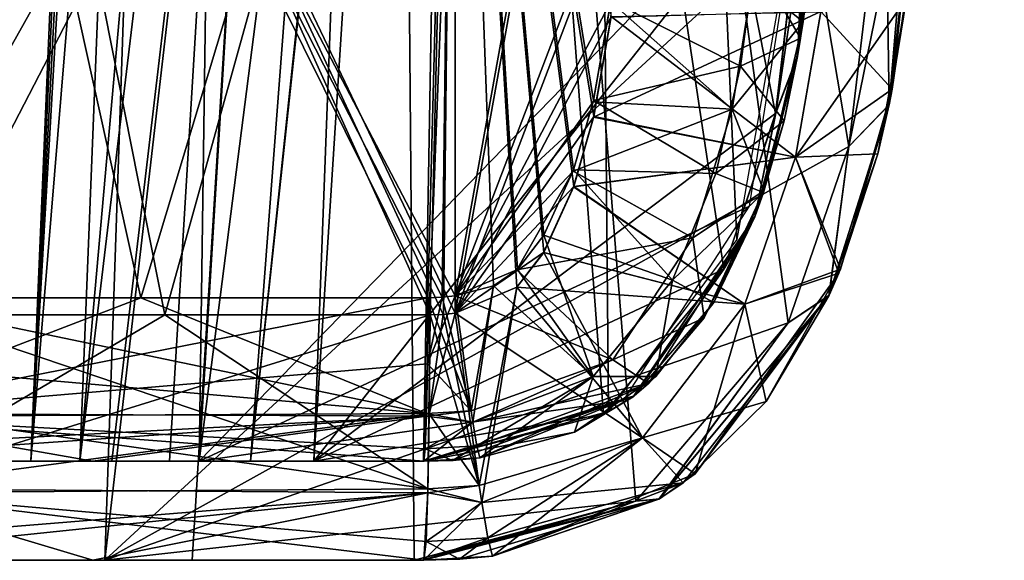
# Model space of a CAD drawing. Header units: millimetres. Extents: x -360 to 362, y 0 to 398.
# Tile 197 of 256: x 314 to 334, y 0 to 11. Entities that reach past the tile are written whole.
import ezdxf

# ---------------------------------------------------------------- set-up
doc = ezdxf.new("R2010")
doc.units = ezdxf.units.MM
doc.header["$LTSCALE"] = 33.374815
for name, color, linetype in [('1013', 7, 'CONTINUOUS'), ('1087', 7, 'CONTINUOUS'), ('1088', 7, 'CONTINUOUS'), ('1105', 7, 'CONTINUOUS'), ('1107', 7, 'CONTINUOUS'), ('1128', 7, 'CONTINUOUS'), ('1129', 7, 'CONTINUOUS'), ('1130', 7, 'CONTINUOUS'), ('1132', 7, 'CONTINUOUS'), ('1134', 7, 'CONTINUOUS'), ('1135', 7, 'CONTINUOUS'), ('1140', 7, 'CONTINUOUS'), ('1142', 7, 'CONTINUOUS'), ('1157', 7, 'CONTINUOUS'), ('1237', 7, 'CONTINUOUS'), ('1238', 7, 'CONTINUOUS'), ('1239', 7, 'CONTINUOUS'), ('1240', 7, 'CONTINUOUS'), ('1242', 7, 'CONTINUOUS'), ('1243', 7, 'CONTINUOUS'), ('1244', 7, 'CONTINUOUS'), ('1245', 7, 'CONTINUOUS'), ('1246', 7, 'CONTINUOUS'), ('2688', 7, 'CONTINUOUS'), ('2689', 7, 'CONTINUOUS'), ('2690', 7, 'CONTINUOUS'), ('2692', 7, 'CONTINUOUS'), ('2693', 7, 'CONTINUOUS'), ('2694', 7, 'CONTINUOUS'), ('779', 7, 'CONTINUOUS'), ('780', 7, 'CONTINUOUS'), ('781', 7, 'CONTINUOUS'), ('782', 7, 'CONTINUOUS'), ('783', 7, 'CONTINUOUS'), ('786', 7, 'CONTINUOUS'), ('787', 7, 'CONTINUOUS'), ('789', 7, 'CONTINUOUS'), ('821', 7, 'CONTINUOUS'), ('845', 7, 'CONTINUOUS'), ('865', 7, 'CONTINUOUS'), ('959', 7, 'CONTINUOUS'), ('962', 7, 'CONTINUOUS'), ('963', 7, 'CONTINUOUS'), ('964', 7, 'CONTINUOUS'), ('965', 7, 'CONTINUOUS'), ('966', 7, 'CONTINUOUS'), ('967', 7, 'CONTINUOUS'), ('969', 7, 'CONTINUOUS'), ('970', 7, 'CONTINUOUS')]:
    doc.layers.add(name, color=color, linetype=linetype)

msp = doc.modelspace()

# ---------------------------------------------------------------- linework, layer by layer
at = {"layer": '1013', "linetype": 'Continuous'}
for points in [[(312.248, 0, -105.733), (309.067, 0, -111.28), (320.997, 127, -114.482), (312.248, 0, -105.733)], [(309.067, 0, -111.28), (313.601, 63.772, -115.219), (320.997, 127, -114.482), (309.067, 0, -111.28)], [(312.248, 0, -105.733), (325.64, 127, -111.581), (321.734, 63.772, -107.086), (312.248, 0, -105.733)], [(325.64, 127, -111.581), (312.248, 0, -105.733), (320.997, 127, -114.482), (325.64, 127, -111.581)], [(317.795, 0, -102.552), (312.248, 0, -105.733), (321.734, 63.772, -107.086), (317.795, 0, -102.552)]]:
    msp.add_3dface(points, dxfattribs=at)
at = {"layer": '1087', "linetype": 'Continuous'}
for points in [[(316.699, 129, -118.518), (316.87, 129, -121.877), (307.532, 2, -110.825), (316.699, 129, -118.518)], [(308.363, 2, -108.024), (316.699, 129, -118.518), (307.532, 2, -110.825), (308.363, 2, -108.024)], [(307.532, 2, -110.825), (316.87, 129, -121.877), (312.555, 68.881, -118.014), (307.532, 2, -110.825)], [(313.384, 68.939, -111.896), (316.699, 129, -118.518), (308.363, 2, -108.024), (313.384, 68.939, -111.896)]]:
    msp.add_3dface(points, dxfattribs=at)
at = {"layer": '1088', "linetype": 'Continuous'}
for points in [[(319.594, 136, -114.321), (319.313, 132.499, -114.125), (310.965, 2, -104.45), (319.594, 136, -114.321)], [(320.196, 136, -113.681), (319.594, 136, -114.321), (310.965, 2, -104.45), (320.196, 136, -113.681)], [(314.539, 2, -101.848), (320.196, 136, -113.681), (310.965, 2, -104.45), (314.539, 2, -101.848)], [(320.446, 129, -112.516), (320.196, 136, -113.681), (314.539, 2, -101.848), (320.446, 129, -112.516)], [(319.313, 132.499, -114.125), (319.031, 129, -113.931), (310.965, 2, -104.45), (319.313, 132.499, -114.125)], [(318.454, 129, -114.641), (317.922, 129, -115.39), (310.965, 2, -104.45), (318.454, 129, -114.641)], [(317.922, 129, -115.39), (313.384, 68.939, -111.896), (310.965, 2, -104.45), (317.922, 129, -115.39)], [(319.031, 129, -113.931), (318.454, 129, -114.641), (310.965, 2, -104.45), (319.031, 129, -113.931)], [(314.539, 2, -101.848), (318.412, 68.949, -106.87), (321.156, 129, -111.939), (314.539, 2, -101.848)], [(321.156, 129, -111.939), (320.446, 129, -112.516), (314.539, 2, -101.848), (321.156, 129, -111.939)]]:
    msp.add_3dface(points, dxfattribs=at)
at = {"layer": '1105', "linetype": 'Continuous'}
for points in [[(309.479, 2, -58.782), (315.787, 2, -61.178), (309.798, 2, -60.659), (309.479, 2, -58.782)], [(309.798, 2, -60.659), (315.787, 2, -61.178), (309.905, 2, -62.559), (309.798, 2, -60.659)], [(315.787, 2, -61.178), (310.965, 2, -104.45), (309.905, 2, -86.441), (315.787, 2, -61.178)], [(309.905, 2, -62.559), (315.787, 2, -61.178), (309.905, 2, -86.441), (309.905, 2, -62.559)], [(314.539, 2, -101.848), (310.965, 2, -104.45), (315.787, 2, -61.178), (314.539, 2, -101.848)], [(314.539, 2, -101.848), (315.787, 2, -61.178), (317.34, 2, -101.017), (314.539, 2, -101.848)], [(315.787, 2, -61.178), (322.473, 2, -62.088), (317.34, 2, -101.017), (315.787, 2, -61.178)], [(317.34, 2, -101.017), (322.473, 2, -62.088), (320.254, 2, -101.247), (317.34, 2, -101.017)], [(320.254, 2, -101.247), (322.473, 2, -62.088), (322.466, 2, -101.839), (320.254, 2, -101.247)], [(322.466, 2, -101.839), (322.473, 2, -62.088), (322.471, 2, -101.606), (322.466, 2, -101.839)], [(322.471, 2, -101.606), (322.473, 2, -62.088), (322.473, 2, -101.373), (322.471, 2, -101.606)]]:
    msp.add_3dface(points, dxfattribs=at)
at = {"layer": '1107', "linetype": 'Continuous'}
for points in [[(309.479, 2, -288.218), (309.798, 2, -286.341), (315.787, 2, -285.822), (309.479, 2, -288.218)], [(309.798, 2, -286.341), (309.905, 2, -284.44), (315.528, 2, -189.26), (309.798, 2, -286.341)], [(315.787, 2, -285.822), (309.798, 2, -286.341), (315.528, 2, -189.26), (315.787, 2, -285.822)], [(315.528, 2, -189.26), (309.905, 2, -284.44), (312.353, 2, -187.975), (315.528, 2, -189.26)], [(318.971, 2, -189.098), (315.787, 2, -285.822), (315.528, 2, -189.26), (318.971, 2, -189.098)], [(322.473, 2, -284.912), (315.787, 2, -285.822), (322.473, 2, -188.627), (322.473, 2, -284.912)], [(322.473, 2, -188.627), (315.787, 2, -285.822), (322.471, 2, -188.394), (322.473, 2, -188.627)], [(322.471, 2, -188.394), (315.787, 2, -285.822), (322.466, 2, -188.161), (322.471, 2, -188.394)], [(322.466, 2, -188.161), (315.787, 2, -285.822), (318.971, 2, -189.098), (322.466, 2, -188.161)]]:
    msp.add_3dface(points, dxfattribs=at)
at = {"layer": '1128', "linetype": 'Continuous'}
for points in [[(311.061, 3.97, -55.72), (311.287, 5.305, -55.282), (322.529, 2.963, -59.485), (311.061, 3.97, -55.72)], [(311.287, 5.305, -55.282), (316.758, 5.305, -57.361), (322.529, 2.963, -59.485), (311.287, 5.305, -55.282)], [(316.758, 5.305, -57.361), (322.557, 5.305, -58.15), (322.529, 2.963, -59.485), (316.758, 5.305, -57.361)], [(310.644, 2.908, -56.527), (311.061, 3.97, -55.72), (322.529, 2.963, -59.485), (310.644, 2.908, -56.527)], [(315.787, 2, -61.178), (309.479, 2, -58.782), (310.644, 2.908, -56.527), (315.787, 2, -61.178)], [(322.503, 2.253, -60.688), (310.644, 2.908, -56.527), (322.529, 2.963, -59.485), (322.503, 2.253, -60.688)], [(322.473, 2, -62.088), (315.787, 2, -61.178), (310.644, 2.908, -56.527), (322.473, 2, -62.088)], [(322.473, 2, -62.088), (310.644, 2.908, -56.527), (322.503, 2.253, -60.688), (322.473, 2, -62.088)]]:
    msp.add_3dface(points, dxfattribs=at)
at = {"layer": '1129', "linetype": 'Continuous'}
for points in [[(322.529, 2.963, -59.485), (322.557, 5.305, -58.15), (323.427, 3.017, -59.484), (322.529, 2.963, -59.485)], [(322.557, 5.305, -58.15), (322.842, 5.314, -58.153), (323.427, 3.017, -59.484), (322.557, 5.305, -58.15)], [(322.842, 5.314, -58.153), (323.108, 5.341, -58.15), (323.427, 3.017, -59.484), (322.842, 5.314, -58.153)], [(323.461, 2.791, -59.777), (322.529, 2.963, -59.485), (323.427, 3.017, -59.484), (323.461, 2.791, -59.777)], [(322.503, 2.253, -60.688), (322.529, 2.963, -59.485), (323.461, 2.791, -59.777), (322.503, 2.253, -60.688)], [(323.541, 2.315, -60.687), (322.503, 2.253, -60.688), (323.461, 2.791, -59.777), (323.541, 2.315, -60.687)], [(322.473, 2, -62.088), (322.503, 2.253, -60.688), (323.051, 2.017, -62.092), (322.473, 2, -62.088)], [(323.051, 2.017, -62.092), (322.503, 2.253, -60.688), (323.541, 2.315, -60.687), (323.051, 2.017, -62.092)], [(323.603, 2.067, -62.089), (323.051, 2.017, -62.092), (323.541, 2.315, -60.687), (323.603, 2.067, -62.089)]]:
    msp.add_3dface(points, dxfattribs=at)
at = {"layer": '1130', "linetype": 'Continuous'}
for points in [[(330.468, 14.721, -101.373), (330.018, 10.174, -101.372), (330.468, 14.721, -60.533), (330.468, 14.721, -101.373)], [(330.468, 14.721, -60.533), (330.018, 10.174, -101.372), (330.318, 12.393, -60.9), (330.468, 14.721, -60.533)], [(330.318, 12.393, -60.9), (330.018, 10.174, -101.372), (330.082, 10.549, -61.18), (330.318, 12.393, -60.9)], [(330.082, 10.549, -61.18), (330.018, 10.174, -101.372), (329.747, 8.878, -61.422), (330.082, 10.549, -61.18)], [(330.018, 10.174, -101.372), (329.155, 6.938, -101.373), (329.747, 8.878, -61.422), (330.018, 10.174, -101.372)], [(329.747, 8.878, -61.422), (329.155, 6.938, -101.373), (329.33, 7.426, -61.617), (329.747, 8.878, -61.422)], [(329.33, 7.426, -61.617), (329.155, 6.938, -101.373), (328.328, 5.207, -61.872), (329.33, 7.426, -61.617)], [(329.155, 6.938, -101.373), (326.701, 3.305, -101.373), (328.328, 5.207, -61.872), (329.155, 6.938, -101.373)], [(328.328, 5.207, -61.872), (326.701, 3.305, -101.373), (327.161, 3.711, -61.994), (328.328, 5.207, -61.872)], [(327.161, 3.711, -61.994), (326.701, 3.305, -101.373), (325.515, 2.587, -62.053), (327.161, 3.711, -61.994)], [(326.701, 3.305, -101.373), (322.473, 2, -101.373), (325.515, 2.587, -62.053), (326.701, 3.305, -101.373)], [(322.473, 2, -101.373), (323.603, 2.067, -62.089), (325.515, 2.587, -62.053), (322.473, 2, -101.373)], [(322.473, 2, -101.373), (323.051, 2.017, -62.092), (323.603, 2.067, -62.089), (322.473, 2, -101.373)], [(322.473, 2, -101.373), (322.473, 2, -62.088), (323.051, 2.017, -62.092), (322.473, 2, -101.373)]]:
    msp.add_3dface(points, dxfattribs=at)
at = {"layer": '1132', "linetype": 'Continuous'}
for points in [[(330.468, 14.721, -101.373), (330.415, 14.672, -102.893), (330.018, 10.174, -101.372), (330.468, 14.721, -101.373)], [(330.415, 14.672, -102.893), (330.233, 14.661, -104.611), (329.578, 9.03, -104.128), (330.415, 14.672, -102.893)], [(330.018, 10.174, -101.372), (330.415, 14.672, -102.893), (329.578, 9.03, -104.128), (330.018, 10.174, -101.372)], [(329.155, 6.938, -101.373), (330.018, 10.174, -101.372), (329.578, 9.03, -104.128), (329.155, 6.938, -101.373)], [(328.53, 5.883, -103.676), (329.155, 6.938, -101.373), (329.578, 9.03, -104.128), (328.53, 5.883, -103.676)], [(326.701, 3.305, -101.373), (329.155, 6.938, -101.373), (328.53, 5.883, -103.676), (326.701, 3.305, -101.373)], [(326.102, 2.944, -102.865), (326.701, 3.305, -101.373), (328.53, 5.883, -103.676), (326.102, 2.944, -102.865)], [(322.466, 2, -101.839), (322.471, 2, -101.606), (326.701, 3.305, -101.373), (322.466, 2, -101.839)], [(322.466, 2, -101.839), (326.701, 3.305, -101.373), (326.102, 2.944, -102.865), (322.466, 2, -101.839)], [(322.471, 2, -101.606), (322.473, 2, -101.373), (326.701, 3.305, -101.373), (322.471, 2, -101.606)]]:
    msp.add_3dface(points, dxfattribs=at)
at = {"layer": '1134', "linetype": 'Continuous'}
for points in [[(320.254, 2, -101.247), (330.233, 14.661, -104.611), (324.653, 70.807, -106.178), (320.254, 2, -101.247)], [(330.233, 14.661, -104.611), (320.254, 2, -101.247), (329.578, 9.03, -104.128), (330.233, 14.661, -104.611)], [(320.254, 2, -101.247), (328.53, 5.883, -103.676), (329.578, 9.03, -104.128), (320.254, 2, -101.247)], [(320.254, 2, -101.247), (326.102, 2.944, -102.865), (328.53, 5.883, -103.676), (320.254, 2, -101.247)], [(320.254, 2, -101.247), (322.466, 2, -101.839), (326.102, 2.944, -102.865), (320.254, 2, -101.247)]]:
    msp.add_3dface(points, dxfattribs=at)
at = {"layer": '1135', "linetype": 'Continuous'}
for points in [[(325.033, 129, -110.184), (318.412, 68.949, -106.87), (314.539, 2, -101.848), (325.033, 129, -110.184)], [(325.033, 129, -110.184), (314.539, 2, -101.848), (317.34, 2, -101.017), (325.033, 129, -110.184)], [(325.033, 129, -110.184), (317.34, 2, -101.017), (320.254, 2, -101.247), (325.033, 129, -110.184)], [(325.033, 129, -110.184), (320.254, 2, -101.247), (324.653, 70.807, -106.178), (325.033, 129, -110.184)]]:
    msp.add_3dface(points, dxfattribs=at)
at = {"layer": '1140', "linetype": 'Continuous'}
for points in [[(323.108, 5.341, -58.15), (323.108, 26.389, -54.438), (323.882, 5.544, -58.114), (323.108, 5.341, -58.15)], [(323.882, 5.544, -58.114), (323.108, 26.389, -54.438), (324.364, 5.876, -58.055), (323.882, 5.544, -58.114)], [(324.364, 5.876, -58.055), (323.108, 26.389, -54.438), (324.897, 6.569, -57.933), (324.364, 5.876, -58.055)], [(324.897, 6.569, -57.933), (323.108, 26.389, -54.438), (325.497, 7.886, -57.701), (324.897, 6.569, -57.933)], [(325.497, 7.886, -57.701), (323.108, 26.389, -54.438), (325.898, 9.288, -57.454), (325.497, 7.886, -57.701)], [(325.898, 9.288, -57.454), (323.108, 26.389, -54.438), (326.249, 11.302, -57.099), (325.898, 9.288, -57.454)]]:
    msp.add_3dface(points, dxfattribs=at)
at = {"layer": '1142', "linetype": 'Continuous'}
for points in [[(330.318, 12.393, -60.9), (330.082, 10.549, -61.18), (329.154, 12.132, -58.133), (330.318, 12.393, -60.9)], [(326.249, 11.302, -57.099), (329.154, 12.132, -58.133), (328.87, 9.978, -58.513), (326.249, 11.302, -57.099)], [(329.154, 12.132, -58.133), (330.082, 10.549, -61.18), (328.87, 9.978, -58.513), (329.154, 12.132, -58.133)], [(325.898, 9.288, -57.454), (326.249, 11.302, -57.099), (328.87, 9.978, -58.513), (325.898, 9.288, -57.454)], [(330.082, 10.549, -61.18), (329.747, 8.878, -61.422), (328.87, 9.978, -58.513), (330.082, 10.549, -61.18)], [(325.898, 9.288, -57.454), (328.87, 9.978, -58.513), (328.368, 7.811, -58.895), (325.898, 9.288, -57.454)], [(328.87, 9.978, -58.513), (329.747, 8.878, -61.422), (328.368, 7.811, -58.895), (328.87, 9.978, -58.513)], [(325.497, 7.886, -57.701), (325.898, 9.288, -57.454), (328.368, 7.811, -58.895), (325.497, 7.886, -57.701)], [(329.747, 8.878, -61.422), (329.33, 7.426, -61.617), (328.368, 7.811, -58.895), (329.747, 8.878, -61.422)], [(324.897, 6.569, -57.933), (325.497, 7.886, -57.701), (327.494, 5.656, -59.275), (324.897, 6.569, -57.933)], [(325.497, 7.886, -57.701), (328.368, 7.811, -58.895), (327.494, 5.656, -59.275), (325.497, 7.886, -57.701)], [(328.368, 7.811, -58.895), (329.33, 7.426, -61.617), (327.494, 5.656, -59.275), (328.368, 7.811, -58.895)], [(329.33, 7.426, -61.617), (328.328, 5.207, -61.872), (327.494, 5.656, -59.275), (329.33, 7.426, -61.617)], [(324.364, 5.876, -58.055), (324.897, 6.569, -57.933), (325.89, 3.712, -59.618), (324.364, 5.876, -58.055)], [(324.897, 6.569, -57.933), (327.494, 5.656, -59.275), (325.89, 3.712, -59.618), (324.897, 6.569, -57.933)], [(323.882, 5.544, -58.114), (324.364, 5.876, -58.055), (325.89, 3.712, -59.618), (323.882, 5.544, -58.114)], [(327.494, 5.656, -59.275), (327.161, 3.711, -61.994), (325.89, 3.712, -59.618), (327.494, 5.656, -59.275)], [(328.328, 5.207, -61.872), (327.161, 3.711, -61.994), (327.494, 5.656, -59.275), (328.328, 5.207, -61.872)], [(323.427, 3.017, -59.484), (323.108, 5.341, -58.15), (323.882, 5.544, -58.114), (323.427, 3.017, -59.484)], [(323.461, 2.791, -59.777), (323.427, 3.017, -59.484), (323.882, 5.544, -58.114), (323.461, 2.791, -59.777)], [(323.461, 2.791, -59.777), (323.882, 5.544, -58.114), (325.89, 3.712, -59.618), (323.461, 2.791, -59.777)], [(323.541, 2.315, -60.687), (323.461, 2.791, -59.777), (325.89, 3.712, -59.618), (323.541, 2.315, -60.687)], [(323.603, 2.067, -62.089), (323.541, 2.315, -60.687), (325.89, 3.712, -59.618), (323.603, 2.067, -62.089)], [(325.515, 2.587, -62.053), (323.603, 2.067, -62.089), (325.89, 3.712, -59.618), (325.515, 2.587, -62.053)], [(327.161, 3.711, -61.994), (325.515, 2.587, -62.053), (325.89, 3.712, -59.618), (327.161, 3.711, -61.994)]]:
    msp.add_3dface(points, dxfattribs=at)
at = {"layer": '1157', "linetype": 'Continuous'}
for points in [[(311.287, 5.305, -291.718), (316.758, 5.305, -289.639), (312.092, 26.389, -295.513), (311.287, 5.305, -291.718)], [(323.108, 5.341, -288.85), (323.108, 26.389, -292.562), (312.092, 26.389, -295.513), (323.108, 5.341, -288.85)], [(322.846, 5.315, -288.847), (323.108, 5.341, -288.85), (312.092, 26.389, -295.513), (322.846, 5.315, -288.847)], [(322.557, 5.305, -288.85), (322.846, 5.315, -288.847), (312.092, 26.389, -295.513), (322.557, 5.305, -288.85)], [(316.758, 5.305, -289.639), (322.557, 5.305, -288.85), (312.092, 26.389, -295.513), (316.758, 5.305, -289.639)]]:
    msp.add_3dface(points, dxfattribs=at)
at = {"layer": '1237', "linetype": 'Continuous'}
for points in [[(310.27, 2, -186.245), (308.54, 2, -184.162), (318.122, 88, -178.393), (310.27, 2, -186.245)], [(308.54, 2, -184.162), (316.8, 81, -178.3), (318.122, 88, -178.393), (308.54, 2, -184.162)], [(310.27, 2, -186.245), (318.122, 88, -178.393), (318.762, 88, -178.995), (310.27, 2, -186.245)], [(310.27, 2, -186.245), (318.762, 88, -178.995), (318.488, 84.5, -179.355), (310.27, 2, -186.245)], [(318.215, 81, -179.715), (310.27, 2, -186.245), (318.488, 84.5, -179.355), (318.215, 81, -179.715)], [(308.54, 2, -184.162), (315.318, 81, -176.246), (316.8, 81, -178.3), (308.54, 2, -184.162)], [(315.318, 81, -176.246), (308.54, 2, -184.162), (311.053, 38.058, -179.548), (315.318, 81, -176.246)], [(312.353, 2, -187.975), (310.27, 2, -186.245), (320.269, 81, -181.197), (312.353, 2, -187.975)], [(310.27, 2, -186.245), (318.215, 81, -179.715), (320.269, 81, -181.197), (310.27, 2, -186.245)], [(322.556, 81, -182.29), (312.353, 2, -187.975), (320.269, 81, -181.197), (322.556, 81, -182.29)], [(312.353, 2, -187.975), (322.556, 81, -182.29), (316.962, 38.023, -185.464), (312.353, 2, -187.975)]]:
    msp.add_3dface(points, dxfattribs=at)
at = {"layer": '1238', "linetype": 'Continuous'}
for points in [[(318.971, 2, -189.098), (315.528, 2, -189.26), (324.984, 81, -182.783), (318.971, 2, -189.098)], [(315.528, 2, -189.26), (322.556, 81, -182.29), (324.984, 81, -182.783), (315.528, 2, -189.26)], [(322.556, 81, -182.29), (315.528, 2, -189.26), (316.962, 38.023, -185.464), (322.556, 81, -182.29)], [(318.971, 2, -189.098), (324.984, 81, -182.783), (327.448, 81, -182.515), (318.971, 2, -189.098)], [(318.971, 2, -189.098), (327.448, 81, -182.515), (323.163, 41.506, -185.819), (318.971, 2, -189.098)], [(315.528, 2, -189.26), (312.353, 2, -187.975), (316.962, 38.023, -185.464), (315.528, 2, -189.26)]]:
    msp.add_3dface(points, dxfattribs=at)
at = {"layer": '1239', "linetype": 'Continuous'}
for points in [[(322.466, 2, -188.161), (318.971, 2, -189.098), (323.163, 41.506, -185.819), (322.466, 2, -188.161)], [(322.466, 2, -188.161), (323.163, 41.506, -185.819), (326.102, 2.944, -187.136), (322.466, 2, -188.161)], [(326.102, 2.944, -187.136), (323.163, 41.506, -185.819), (328.529, 5.881, -186.325), (326.102, 2.944, -187.136)], [(328.529, 5.881, -186.325), (323.163, 41.506, -185.819), (329.577, 9.028, -185.872), (328.529, 5.881, -186.325)], [(329.577, 9.028, -185.872), (323.163, 41.506, -185.819), (330.233, 14.661, -185.389), (329.577, 9.028, -185.872)]]:
    msp.add_3dface(points, dxfattribs=at)
at = {"layer": '1240', "linetype": 'Continuous'}
for points in [[(330.468, 14.721, -188.627), (330.021, 10.189, -188.628), (330.415, 14.672, -187.108), (330.468, 14.721, -188.627)], [(329.577, 9.028, -185.872), (330.233, 14.661, -185.389), (330.021, 10.189, -188.628), (329.577, 9.028, -185.872)], [(330.021, 10.189, -188.628), (330.233, 14.661, -185.389), (330.415, 14.672, -187.108), (330.021, 10.189, -188.628)], [(329.162, 6.956, -188.627), (329.577, 9.028, -185.872), (330.021, 10.189, -188.628), (329.162, 6.956, -188.627)], [(328.529, 5.881, -186.325), (329.577, 9.028, -185.872), (329.162, 6.956, -188.627), (328.529, 5.881, -186.325)], [(326.72, 3.321, -188.627), (328.529, 5.881, -186.325), (329.162, 6.956, -188.627), (326.72, 3.321, -188.627)], [(326.102, 2.944, -187.136), (328.529, 5.881, -186.325), (326.72, 3.321, -188.627), (326.102, 2.944, -187.136)], [(322.473, 2, -188.627), (326.102, 2.944, -187.136), (326.72, 3.321, -188.627), (322.473, 2, -188.627)], [(322.471, 2, -188.394), (322.466, 2, -188.161), (326.102, 2.944, -187.136), (322.471, 2, -188.394)], [(322.473, 2, -188.627), (322.471, 2, -188.394), (326.102, 2.944, -187.136), (322.473, 2, -188.627)]]:
    msp.add_3dface(points, dxfattribs=at)
at = {"layer": '1242', "linetype": 'Continuous'}
for points in [[(330.021, 10.189, -188.628), (330.468, 14.721, -188.627), (330.132, 10.876, -285.869), (330.021, 10.189, -188.628)], [(330.132, 10.876, -285.869), (330.468, 14.721, -188.627), (330.34, 12.634, -286.138), (330.132, 10.876, -285.869)], [(329.342, 7.463, -285.387), (330.021, 10.189, -188.628), (330.132, 10.876, -285.869), (329.342, 7.463, -285.387)], [(329.162, 6.956, -188.627), (330.021, 10.189, -188.628), (329.342, 7.463, -285.387), (329.162, 6.956, -188.627)], [(328.135, 4.901, -285.099), (329.162, 6.956, -188.627), (329.342, 7.463, -285.387), (328.135, 4.901, -285.099)], [(326.72, 3.321, -188.627), (329.162, 6.956, -188.627), (327.009, 3.568, -284.997), (326.72, 3.321, -188.627)], [(327.009, 3.568, -284.997), (329.162, 6.956, -188.627), (328.135, 4.901, -285.099), (327.009, 3.568, -284.997)], [(323.603, 2.067, -284.911), (326.72, 3.321, -188.627), (327.009, 3.568, -284.997), (323.603, 2.067, -284.911)], [(322.473, 2, -284.912), (322.473, 2, -188.627), (326.72, 3.321, -188.627), (322.473, 2, -284.912)], [(322.473, 2, -284.912), (326.72, 3.321, -188.627), (323.059, 2.017, -284.908), (322.473, 2, -284.912)], [(323.059, 2.017, -284.908), (326.72, 3.321, -188.627), (323.603, 2.067, -284.911), (323.059, 2.017, -284.908)]]:
    msp.add_3dface(points, dxfattribs=at)
at = {"layer": '1243', "linetype": 'Continuous'}
for points in [[(330.132, 10.876, -285.869), (330.34, 12.634, -286.138), (329.111, 11.702, -288.791), (330.132, 10.876, -285.869)], [(328.701, 9.112, -288.334), (329.111, 11.702, -288.791), (326.247, 11.281, -289.898), (328.701, 9.112, -288.334)], [(328.701, 9.112, -288.334), (330.132, 10.876, -285.869), (329.111, 11.702, -288.791), (328.701, 9.112, -288.334)], [(325.892, 9.26, -289.541), (328.701, 9.112, -288.334), (326.247, 11.281, -289.898), (325.892, 9.26, -289.541)], [(329.342, 7.463, -285.387), (330.132, 10.876, -285.869), (328.701, 9.112, -288.334), (329.342, 7.463, -285.387)], [(325.487, 7.858, -289.294), (328.701, 9.112, -288.334), (325.892, 9.26, -289.541), (325.487, 7.858, -289.294)], [(327.904, 6.513, -287.876), (328.701, 9.112, -288.334), (325.487, 7.858, -289.294), (327.904, 6.513, -287.876)], [(327.904, 6.513, -287.876), (329.342, 7.463, -285.387), (328.701, 9.112, -288.334), (327.904, 6.513, -287.876)], [(324.352, 5.864, -288.943), (327.904, 6.513, -287.876), (325.487, 7.858, -289.294), (324.352, 5.864, -288.943)], [(328.135, 4.901, -285.099), (329.342, 7.463, -285.387), (327.904, 6.513, -287.876), (328.135, 4.901, -285.099)], [(326.292, 4.051, -287.442), (327.904, 6.513, -287.876), (324.352, 5.864, -288.943), (326.292, 4.051, -287.442)], [(326.292, 4.051, -287.442), (328.135, 4.901, -285.099), (327.904, 6.513, -287.876), (326.292, 4.051, -287.442)], [(323.108, 5.341, -288.85), (326.292, 4.051, -287.442), (324.352, 5.864, -288.943), (323.108, 5.341, -288.85)], [(326.292, 4.051, -287.442), (323.108, 5.341, -288.85), (323.427, 3.017, -287.516), (326.292, 4.051, -287.442)], [(327.009, 3.568, -284.997), (328.135, 4.901, -285.099), (326.292, 4.051, -287.442), (327.009, 3.568, -284.997)], [(323.461, 2.792, -287.224), (326.292, 4.051, -287.442), (323.427, 3.017, -287.516), (323.461, 2.792, -287.224)], [(323.461, 2.792, -287.224), (327.009, 3.568, -284.997), (326.292, 4.051, -287.442), (323.461, 2.792, -287.224)], [(323.541, 2.315, -286.313), (327.009, 3.568, -284.997), (323.461, 2.792, -287.224), (323.541, 2.315, -286.313)], [(323.603, 2.067, -284.911), (327.009, 3.568, -284.997), (323.541, 2.315, -286.313), (323.603, 2.067, -284.911)]]:
    msp.add_3dface(points, dxfattribs=at)
at = {"layer": '1244', "linetype": 'Continuous'}
for points in [[(323.108, 5.341, -288.85), (322.846, 5.315, -288.847), (322.547, 3.97, -288.357), (323.108, 5.341, -288.85)], [(323.427, 3.017, -287.516), (323.108, 5.341, -288.85), (322.547, 3.97, -288.357), (323.427, 3.017, -287.516)], [(322.846, 5.315, -288.847), (322.557, 5.305, -288.85), (322.547, 3.97, -288.357), (322.846, 5.315, -288.847)], [(322.527, 2.909, -287.449), (323.427, 3.017, -287.516), (322.547, 3.97, -288.357), (322.527, 2.909, -287.449)], [(323.461, 2.792, -287.224), (323.427, 3.017, -287.516), (322.527, 2.909, -287.449), (323.461, 2.792, -287.224)], [(322.473, 2, -284.912), (323.461, 2.792, -287.224), (322.527, 2.909, -287.449), (322.473, 2, -284.912)], [(322.473, 2, -284.912), (323.541, 2.315, -286.313), (323.461, 2.792, -287.224), (322.473, 2, -284.912)], [(322.473, 2, -284.912), (323.059, 2.017, -284.908), (323.541, 2.315, -286.313), (322.473, 2, -284.912)], [(323.059, 2.017, -284.908), (323.603, 2.067, -284.911), (323.541, 2.315, -286.313), (323.059, 2.017, -284.908)]]:
    msp.add_3dface(points, dxfattribs=at)
at = {"layer": '1245', "linetype": 'Continuous'}
for points in [[(311.287, 5.305, -291.718), (310.674, 2.963, -290.531), (316.758, 5.305, -289.639), (311.287, 5.305, -291.718)], [(310.674, 2.963, -290.531), (322.557, 5.305, -288.85), (316.758, 5.305, -289.639), (310.674, 2.963, -290.531)], [(322.557, 5.305, -288.85), (310.674, 2.963, -290.531), (322.547, 3.97, -288.357), (322.557, 5.305, -288.85)], [(310.674, 2.963, -290.531), (322.527, 2.909, -287.449), (322.547, 3.97, -288.357), (310.674, 2.963, -290.531)], [(309.479, 2, -288.218), (315.787, 2, -285.822), (322.527, 2.909, -287.449), (309.479, 2, -288.218)], [(310.122, 2.253, -289.463), (309.479, 2, -288.218), (322.527, 2.909, -287.449), (310.122, 2.253, -289.463)], [(310.674, 2.963, -290.531), (310.122, 2.253, -289.463), (322.527, 2.909, -287.449), (310.674, 2.963, -290.531)], [(315.787, 2, -285.822), (322.473, 2, -284.912), (322.527, 2.909, -287.449), (315.787, 2, -285.822)]]:
    msp.add_3dface(points, dxfattribs=at)
at = {"layer": '1246', "linetype": 'Continuous'}
for points in [[(326.471, 14.166, -290.406), (326.898, 26.389, -292.562), (323.108, 5.341, -288.85), (326.471, 14.166, -290.406)], [(326.898, 26.389, -292.562), (323.108, 26.389, -292.562), (323.108, 5.341, -288.85), (326.898, 26.389, -292.562)], [(326.471, 14.166, -290.406), (323.108, 5.341, -288.85), (326.247, 11.281, -289.898), (326.471, 14.166, -290.406)], [(323.108, 5.341, -288.85), (325.892, 9.26, -289.541), (326.247, 11.281, -289.898), (323.108, 5.341, -288.85)], [(323.108, 5.341, -288.85), (325.487, 7.858, -289.294), (325.892, 9.26, -289.541), (323.108, 5.341, -288.85)], [(323.108, 5.341, -288.85), (324.352, 5.864, -288.943), (325.487, 7.858, -289.294), (323.108, 5.341, -288.85)]]:
    msp.add_3dface(points, dxfattribs=at)
at = {"layer": '2688', "linetype": 'Continuous'}
for points in [[(334.194, 129, -111.909), (325.706, 129, -109.635), (317.935, 2, -100.625), (334.194, 129, -111.909)], [(334.194, 129, -111.909), (317.935, 2, -100.625), (330.233, 14.661, -104.611), (334.194, 129, -111.909)], [(330.233, 14.661, -104.611), (317.935, 2, -100.625), (329.05, 7.155, -103.885), (330.233, 14.661, -104.611)], [(329.05, 7.155, -103.885), (317.935, 2, -100.625), (326.506, 3.226, -102.989), (329.05, 7.155, -103.885)], [(317.935, 2, -100.625), (322.466, 2, -101.839), (326.506, 3.226, -102.989), (317.935, 2, -100.625)]]:
    msp.add_3dface(points, dxfattribs=at)
at = {"layer": '2689', "linetype": 'Continuous'}
for points in [[(310.965, 2, -104.45), (316.15, 129, -119.191), (307.14, 2, -111.42), (310.965, 2, -104.45)], [(319.713, 129, -113.198), (316.15, 129, -119.191), (310.965, 2, -104.45), (319.713, 129, -113.198)], [(317.935, 2, -100.625), (319.713, 129, -113.198), (310.965, 2, -104.45), (317.935, 2, -100.625)], [(325.706, 129, -109.635), (319.713, 129, -113.198), (317.935, 2, -100.625), (325.706, 129, -109.635)]]:
    msp.add_3dface(points, dxfattribs=at)
at = {"layer": '2690', "linetype": 'Continuous'}
for points in [[(307.14, 2, -111.42), (316.15, 129, -119.191), (308.354, 2, -115.951), (307.14, 2, -111.42)], [(308.354, 2, -115.951), (316.15, 129, -119.191), (309.411, 3.009, -119.688), (308.354, 2, -115.951)], [(309.411, 3.009, -119.688), (316.15, 129, -119.191), (310.294, 6.481, -122.279), (309.411, 3.009, -119.688)], [(310.294, 6.481, -122.279), (316.15, 129, -119.191), (311.126, 14.661, -123.718), (310.294, 6.481, -122.279)]]:
    msp.add_3dface(points, dxfattribs=at)
at = {"layer": '2692', "linetype": 'Continuous'}
for points in [[(315.362, 81, -163.983), (313.478, 81, -171.014), (306.667, 2, -180.344), (315.362, 81, -163.983)], [(315.362, 81, -163.983), (306.667, 2, -180.344), (311.126, 14.661, -166.282), (315.362, 81, -163.983)]]:
    msp.add_3dface(points, dxfattribs=at)
at = {"layer": '2693', "linetype": 'Continuous'}
for points in [[(313.478, 81, -171.014), (317.483, 81, -179.033), (306.667, 2, -180.344), (313.478, 81, -171.014)], [(306.667, 2, -180.344), (317.483, 81, -179.033), (310.27, 2, -186.245), (306.667, 2, -180.344)], [(317.483, 81, -179.033), (325.501, 81, -183.037), (310.27, 2, -186.245), (317.483, 81, -179.033)], [(310.27, 2, -186.245), (325.501, 81, -183.037), (316.171, 2, -189.848), (310.27, 2, -186.245)]]:
    msp.add_3dface(points, dxfattribs=at)
at = {"layer": '2694', "linetype": 'Continuous'}
for points in [[(316.171, 2, -189.848), (325.501, 81, -183.037), (322.466, 2, -188.161), (316.171, 2, -189.848)], [(322.466, 2, -188.161), (325.501, 81, -183.037), (326.203, 3.009, -187.105), (322.466, 2, -188.161)], [(326.203, 3.009, -187.105), (325.501, 81, -183.037), (328.794, 6.481, -186.221), (326.203, 3.009, -187.105)], [(328.794, 6.481, -186.221), (325.501, 81, -183.037), (330.233, 14.661, -185.389), (328.794, 6.481, -186.221)]]:
    msp.add_3dface(points, dxfattribs=at)
at = {"layer": '779', "linetype": 'Continuous'}
for points in [[(332.467, 14.651, -101.373), (331.931, 9.519, -61.307), (331.868, 9.201, -101.373), (332.467, 14.651, -101.373)], [(331.931, 9.519, -61.307), (332.467, 14.651, -101.373), (332.276, 11.873, -60.978), (331.931, 9.519, -61.307)], [(331.931, 9.519, -61.307), (330.888, 5.88, -61.746), (331.868, 9.201, -101.373), (331.931, 9.519, -61.307)], [(331.868, 9.201, -101.373), (330.888, 5.88, -61.746), (330.654, 5.343, -101.373), (331.868, 9.201, -101.373)], [(330.888, 5.88, -61.746), (329.384, 3.209, -61.972), (330.654, 5.343, -101.373), (330.888, 5.88, -61.746)], [(330.654, 5.343, -101.373), (327.709, 1.562, -62.054), (327.219, 1.233, -101.373), (330.654, 5.343, -101.373)], [(329.384, 3.209, -61.972), (327.709, 1.562, -62.054), (330.654, 5.343, -101.373), (329.384, 3.209, -61.972)], [(327.709, 1.562, -62.054), (323.859, 0.083, -62.119), (327.219, 1.233, -101.373), (327.709, 1.562, -62.054)], [(322.473, 0, -101.373), (327.219, 1.233, -101.373), (322.473, 0, -62.119), (322.473, 0, -101.373)], [(322.473, 0, -62.119), (327.219, 1.233, -101.373), (323.194, 0.021, -62.123), (322.473, 0, -62.119)], [(327.219, 1.233, -101.373), (323.859, 0.083, -62.119), (323.194, 0.021, -62.123), (327.219, 1.233, -101.373)]]:
    msp.add_3dface(points, dxfattribs=at)
at = {"layer": '780', "linetype": 'Continuous'}
for points in [[(331.931, 9.519, -61.307), (332.276, 11.873, -60.978), (330.488, 11.082, -56.909), (331.931, 9.519, -61.307)], [(329.981, 8.142, -57.427), (330.488, 11.082, -56.909), (325.9, 8.948, -55.514), (329.981, 8.142, -57.427)], [(325.9, 8.948, -55.514), (330.488, 11.082, -56.909), (326.251, 10.964, -55.158), (325.9, 8.948, -55.514)], [(329.981, 8.142, -57.427), (331.931, 9.519, -61.307), (330.488, 11.082, -56.909), (329.981, 8.142, -57.427)], [(330.888, 5.88, -61.746), (331.931, 9.519, -61.307), (329.981, 8.142, -57.427), (330.888, 5.88, -61.746)], [(325.498, 7.541, -55.762), (329.981, 8.142, -57.427), (325.9, 8.948, -55.514), (325.498, 7.541, -55.762)], [(328.953, 5.174, -57.951), (329.981, 8.142, -57.427), (325.498, 7.541, -55.762), (328.953, 5.174, -57.951)], [(328.953, 5.174, -57.951), (330.888, 5.88, -61.746), (329.981, 8.142, -57.427), (328.953, 5.174, -57.951)], [(324.892, 6.215, -55.996), (328.953, 5.174, -57.951), (325.498, 7.541, -55.762), (324.892, 6.215, -55.996)], [(324.353, 5.518, -56.118), (328.953, 5.174, -57.951), (324.892, 6.215, -55.996), (324.353, 5.518, -56.118)], [(329.384, 3.209, -61.972), (330.888, 5.88, -61.746), (328.953, 5.174, -57.951), (329.384, 3.209, -61.972)], [(323.108, 4.995, -56.211), (326.889, 2.474, -58.427), (324.353, 5.518, -56.118), (323.108, 4.995, -56.211)], [(326.889, 2.474, -58.427), (328.953, 5.174, -57.951), (324.353, 5.518, -56.118), (326.889, 2.474, -58.427)], [(326.889, 2.474, -58.427), (329.384, 3.209, -61.972), (328.953, 5.174, -57.951), (326.889, 2.474, -58.427)], [(326.889, 2.474, -58.427), (323.108, 4.995, -56.211), (323.592, 1.51, -58.212), (326.889, 2.474, -58.427)], [(327.709, 1.562, -62.054), (329.384, 3.209, -61.972), (326.889, 2.474, -58.427), (327.709, 1.562, -62.054)], [(323.644, 1.171, -58.651), (326.889, 2.474, -58.427), (323.592, 1.51, -58.212), (323.644, 1.171, -58.651)], [(323.644, 1.171, -58.651), (327.709, 1.562, -62.054), (326.889, 2.474, -58.427), (323.644, 1.171, -58.651)], [(323.765, 0.455, -60.019), (327.709, 1.562, -62.054), (323.644, 1.171, -58.651), (323.765, 0.455, -60.019)], [(323.859, 0.083, -62.119), (327.709, 1.562, -62.054), (323.765, 0.455, -60.019), (323.859, 0.083, -62.119)]]:
    msp.add_3dface(points, dxfattribs=at)
at = {"layer": '781', "linetype": 'Continuous'}
for points in [[(323.592, 1.51, -58.212), (323.108, 4.995, -56.211), (322.584, 2.957, -56.949), (323.592, 1.51, -58.212)], [(322.584, 2.957, -56.949), (323.108, 4.995, -56.211), (322.867, 4.968, -56.214), (322.584, 2.957, -56.949)], [(322.599, 4.958, -56.212), (322.584, 2.957, -56.949), (322.867, 4.968, -56.214), (322.599, 4.958, -56.212)], [(322.555, 1.363, -58.312), (323.592, 1.51, -58.212), (322.584, 2.957, -56.949), (322.555, 1.363, -58.312)], [(323.644, 1.171, -58.651), (323.592, 1.51, -58.212), (322.555, 1.363, -58.312), (323.644, 1.171, -58.651)], [(322.473, 0, -62.119), (323.644, 1.171, -58.651), (322.555, 1.363, -58.312), (322.473, 0, -62.119)], [(322.473, 0, -62.119), (323.765, 0.455, -60.019), (323.644, 1.171, -58.651), (322.473, 0, -62.119)], [(322.473, 0, -62.119), (323.194, 0.021, -62.123), (323.765, 0.455, -60.019), (322.473, 0, -62.119)], [(323.194, 0.021, -62.123), (323.859, 0.083, -62.119), (323.765, 0.455, -60.019), (323.194, 0.021, -62.123)]]:
    msp.add_3dface(points, dxfattribs=at)
at = {"layer": '782', "linetype": 'Continuous'}
for points in [[(322.584, 2.957, -56.949), (322.599, 4.958, -56.212), (311.277, 1.444, -55.351), (322.584, 2.957, -56.949)], [(311.277, 1.444, -55.351), (322.599, 4.958, -56.212), (317.247, 4.958, -55.485), (311.277, 1.444, -55.351)], [(312.196, 4.958, -53.57), (311.277, 1.444, -55.351), (317.247, 4.958, -55.485), (312.196, 4.958, -53.57)], [(322.555, 1.363, -58.312), (322.584, 2.957, -56.949), (311.277, 1.444, -55.351), (322.555, 1.363, -58.312)], [(310.45, 0.379, -56.955), (322.555, 1.363, -58.312), (311.277, 1.444, -55.351), (310.45, 0.379, -56.955)], [(309.488, 0, -58.821), (322.555, 1.363, -58.312), (310.45, 0.379, -56.955), (309.488, 0, -58.821)], [(322.555, 1.363, -58.312), (309.488, 0, -58.821), (315.792, 0, -61.212), (322.555, 1.363, -58.312)], [(322.473, 0, -62.119), (322.555, 1.363, -58.312), (315.792, 0, -61.212), (322.473, 0, -62.119)]]:
    msp.add_3dface(points, dxfattribs=at)
at = {"layer": '783', "linetype": 'Continuous'}
for points in [[(315.792, 0, -61.212), (309.488, 0, -58.821), (309.801, 0, -60.679), (315.792, 0, -61.212)], [(309.905, 0, -62.559), (315.792, 0, -61.212), (309.801, 0, -60.679), (309.905, 0, -62.559)], [(312.248, 0, -105.733), (315.792, 0, -61.212), (309.905, 0, -62.559), (312.248, 0, -105.733)], [(317.795, 0, -102.552), (315.792, 0, -61.212), (312.248, 0, -105.733), (317.795, 0, -102.552)], [(322.473, 0, -101.373), (322.473, 0, -62.119), (315.792, 0, -61.212), (322.473, 0, -101.373)], [(322.473, 0, -101.373), (315.792, 0, -61.212), (322.424, 0, -102.567), (322.473, 0, -101.373)], [(322.424, 0, -102.567), (315.792, 0, -61.212), (322.278, 0, -103.753), (322.424, 0, -102.567)], [(322.278, 0, -103.753), (315.792, 0, -61.212), (317.795, 0, -102.552), (322.278, 0, -103.753)]]:
    msp.add_3dface(points, dxfattribs=at)
at = {"layer": '786', "linetype": 'Continuous'}
for points in [[(309.488, 0, -288.179), (315.792, 0, -285.788), (309.801, 0, -286.321), (309.488, 0, -288.179)], [(309.801, 0, -286.321), (315.792, 0, -285.788), (309.905, 0, -284.44), (309.801, 0, -286.321)], [(315.792, 0, -285.788), (311.514, 0, -185.001), (309.905, 0, -203.56), (315.792, 0, -285.788)], [(309.905, 0, -284.44), (315.792, 0, -285.788), (309.905, 0, -203.56), (309.905, 0, -284.44)], [(316.035, 0, -187.92), (311.514, 0, -185.001), (315.792, 0, -285.788), (316.035, 0, -187.92)], [(322.473, 0, -284.881), (316.035, 0, -187.92), (315.792, 0, -285.788), (322.473, 0, -284.881)], [(322.278, 0, -186.247), (316.035, 0, -187.92), (322.473, 0, -284.881), (322.278, 0, -186.247)], [(322.424, 0, -187.433), (322.278, 0, -186.247), (322.473, 0, -284.881), (322.424, 0, -187.433)], [(322.473, 0, -188.627), (322.424, 0, -187.433), (322.473, 0, -284.881), (322.473, 0, -188.627)]]:
    msp.add_3dface(points, dxfattribs=at)
at = {"layer": '787', "linetype": 'Continuous'}
for points in [[(331.788, 14.517, -107.093), (331.868, 9.201, -101.373), (331.054, 8.355, -106.561), (331.788, 14.517, -107.093)], [(331.868, 9.201, -101.373), (331.788, 14.517, -107.093), (332.317, 14.582, -104.061), (331.868, 9.201, -101.373)], [(332.467, 14.651, -101.373), (331.868, 9.201, -101.373), (332.317, 14.582, -104.061), (332.467, 14.651, -101.373)], [(331.868, 9.201, -101.373), (330.654, 5.343, -101.373), (331.054, 8.355, -106.561), (331.868, 9.201, -101.373)], [(331.054, 8.355, -106.561), (330.654, 5.343, -101.373), (329.833, 4.799, -106.039), (331.054, 8.355, -106.561)], [(330.654, 5.343, -101.373), (327.219, 1.233, -101.373), (329.833, 4.799, -106.039), (330.654, 5.343, -101.373)], [(329.833, 4.799, -106.039), (327.219, 1.233, -101.373), (326.756, 1.194, -105.018), (329.833, 4.799, -106.039)], [(322.424, 0, -102.567), (322.278, 0, -103.753), (326.756, 1.194, -105.018), (322.424, 0, -102.567)], [(322.473, 0, -101.373), (322.424, 0, -102.567), (326.756, 1.194, -105.018), (322.473, 0, -101.373)], [(327.219, 1.233, -101.373), (322.473, 0, -101.373), (326.756, 1.194, -105.018), (327.219, 1.233, -101.373)]]:
    msp.add_3dface(points, dxfattribs=at)
at = {"layer": '789', "linetype": 'Continuous'}
for points in [[(322.278, 0, -103.753), (317.795, 0, -102.552), (321.734, 63.772, -107.086), (322.278, 0, -103.753)], [(326.756, 1.194, -105.018), (322.278, 0, -103.753), (321.734, 63.772, -107.086), (326.756, 1.194, -105.018)], [(331.788, 14.517, -107.093), (331.054, 8.355, -106.561), (321.734, 63.772, -107.086), (331.788, 14.517, -107.093)], [(331.054, 8.355, -106.561), (329.833, 4.799, -106.039), (321.734, 63.772, -107.086), (331.054, 8.355, -106.561)], [(329.833, 4.799, -106.039), (326.756, 1.194, -105.018), (321.734, 63.772, -107.086), (329.833, 4.799, -106.039)]]:
    msp.add_3dface(points, dxfattribs=at)
at = {"layer": '821', "linetype": 'Continuous'}
for points in [[(312.092, 26.389, -51.487), (323.108, 26.389, -54.438), (311.287, 5.305, -55.282), (312.092, 26.389, -51.487)], [(311.287, 5.305, -55.282), (323.108, 26.389, -54.438), (316.758, 5.305, -57.361), (311.287, 5.305, -55.282)], [(316.758, 5.305, -57.361), (323.108, 26.389, -54.438), (322.557, 5.305, -58.15), (316.758, 5.305, -57.361)], [(322.557, 5.305, -58.15), (323.108, 26.389, -54.438), (322.842, 5.314, -58.153), (322.557, 5.305, -58.15)], [(322.842, 5.314, -58.153), (323.108, 26.389, -54.438), (323.108, 5.341, -58.15), (322.842, 5.314, -58.153)]]:
    msp.add_3dface(points, dxfattribs=at)
at = {"layer": '845', "linetype": 'Continuous'}
for points in [[(323.108, 4.995, -56.211), (326.471, 13.819, -54.655), (326.898, 26.042, -52.5), (323.108, 4.995, -56.211)], [(323.108, 4.995, -56.211), (326.898, 26.042, -52.5), (323.108, 26.042, -52.5), (323.108, 4.995, -56.211)], [(323.108, 4.995, -56.211), (326.251, 10.964, -55.158), (326.471, 13.819, -54.655), (323.108, 4.995, -56.211)], [(323.108, 4.995, -56.211), (325.9, 8.948, -55.514), (326.251, 10.964, -55.158), (323.108, 4.995, -56.211)], [(323.108, 4.995, -56.211), (325.498, 7.541, -55.762), (325.9, 8.948, -55.514), (323.108, 4.995, -56.211)], [(323.108, 4.995, -56.211), (324.892, 6.215, -55.996), (325.498, 7.541, -55.762), (323.108, 4.995, -56.211)], [(323.108, 4.995, -56.211), (324.353, 5.518, -56.118), (324.892, 6.215, -55.996), (323.108, 4.995, -56.211)]]:
    msp.add_3dface(points, dxfattribs=at)
at = {"layer": '865', "linetype": 'Continuous'}
for points in [[(312.196, 4.958, -53.57), (317.247, 4.958, -55.485), (313.062, 26.042, -49.808), (312.196, 4.958, -53.57)], [(322.867, 4.968, -56.214), (323.108, 4.995, -56.211), (313.062, 26.042, -49.808), (322.867, 4.968, -56.214)], [(323.108, 4.995, -56.211), (323.108, 26.042, -52.5), (313.062, 26.042, -49.808), (323.108, 4.995, -56.211)], [(322.599, 4.958, -56.212), (322.867, 4.968, -56.214), (313.062, 26.042, -49.808), (322.599, 4.958, -56.212)], [(317.247, 4.958, -55.485), (322.599, 4.958, -56.212), (313.062, 26.042, -49.808), (317.247, 4.958, -55.485)]]:
    msp.add_3dface(points, dxfattribs=at)
at = {"layer": '959', "linetype": 'Continuous'}
for points in [[(317.247, 4.958, -291.515), (312.196, 4.958, -293.43), (323.108, 26.042, -294.5), (317.247, 4.958, -291.515)], [(323.108, 26.042, -294.5), (312.196, 4.958, -293.43), (313.062, 26.042, -297.192), (323.108, 26.042, -294.5)], [(322.599, 4.958, -290.788), (317.247, 4.958, -291.515), (323.108, 26.042, -294.5), (322.599, 4.958, -290.788)], [(322.868, 4.968, -290.786), (322.599, 4.958, -290.788), (323.108, 26.042, -294.5), (322.868, 4.968, -290.786)], [(323.108, 4.995, -290.789), (322.868, 4.968, -290.786), (323.108, 26.042, -294.5), (323.108, 4.995, -290.789)]]:
    msp.add_3dface(points, dxfattribs=at)
at = {"layer": '962', "linetype": 'Continuous'}
for points in [[(323.108, 4.995, -290.789), (323.108, 26.042, -294.5), (324.352, 5.517, -290.881), (323.108, 4.995, -290.789)], [(324.352, 5.517, -290.881), (323.108, 26.042, -294.5), (324.894, 6.218, -291.005), (324.352, 5.517, -290.881)], [(324.894, 6.218, -291.005), (323.108, 26.042, -294.5), (325.502, 7.552, -291.24), (324.894, 6.218, -291.005)], [(325.502, 7.552, -291.24), (323.108, 26.042, -294.5), (325.905, 8.967, -291.49), (325.502, 7.552, -291.24)], [(325.905, 8.967, -291.49), (323.108, 26.042, -294.5), (326.253, 10.982, -291.845), (325.905, 8.967, -291.49)]]:
    msp.add_3dface(points, dxfattribs=at)
at = {"layer": '963', "linetype": 'Continuous'}
for points in [[(332.216, 11.356, -285.947), (331.643, 8.212, -285.523), (329.981, 8.142, -289.573), (332.216, 11.356, -285.947)], [(330.488, 11.081, -290.091), (332.216, 11.356, -285.947), (329.981, 8.142, -289.573), (330.488, 11.081, -290.091)], [(325.905, 8.967, -291.49), (326.253, 10.982, -291.845), (329.981, 8.142, -289.573), (325.905, 8.967, -291.49)], [(326.253, 10.982, -291.845), (330.488, 11.081, -290.091), (329.981, 8.142, -289.573), (326.253, 10.982, -291.845)], [(325.502, 7.552, -291.24), (325.905, 8.967, -291.49), (329.981, 8.142, -289.573), (325.502, 7.552, -291.24)], [(331.643, 8.212, -285.523), (330.855, 5.802, -285.246), (329.981, 8.142, -289.573), (331.643, 8.212, -285.523)], [(325.502, 7.552, -291.24), (329.981, 8.142, -289.573), (328.953, 5.174, -289.049), (325.502, 7.552, -291.24)], [(329.981, 8.142, -289.573), (330.855, 5.802, -285.246), (328.953, 5.174, -289.049), (329.981, 8.142, -289.573)], [(324.894, 6.218, -291.005), (325.502, 7.552, -291.24), (328.953, 5.174, -289.049), (324.894, 6.218, -291.005)], [(324.352, 5.517, -290.881), (324.894, 6.218, -291.005), (326.888, 2.474, -288.573), (324.352, 5.517, -290.881)], [(324.894, 6.218, -291.005), (328.953, 5.174, -289.049), (326.888, 2.474, -288.573), (324.894, 6.218, -291.005)], [(330.855, 5.802, -285.246), (327.955, 1.749, -284.953), (328.953, 5.174, -289.049), (330.855, 5.802, -285.246)], [(323.108, 4.995, -290.789), (324.352, 5.517, -290.881), (323.592, 1.509, -288.787), (323.108, 4.995, -290.789)], [(324.352, 5.517, -290.881), (323.644, 1.17, -288.349), (323.592, 1.509, -288.787), (324.352, 5.517, -290.881)], [(324.352, 5.517, -290.881), (326.888, 2.474, -288.573), (323.644, 1.17, -288.349), (324.352, 5.517, -290.881)], [(328.953, 5.174, -289.049), (327.955, 1.749, -284.953), (326.888, 2.474, -288.573), (328.953, 5.174, -289.049)], [(323.644, 1.17, -288.349), (326.888, 2.474, -288.573), (323.765, 0.455, -286.981), (323.644, 1.17, -288.349)], [(326.888, 2.474, -288.573), (323.859, 0.084, -284.881), (323.765, 0.455, -286.981), (326.888, 2.474, -288.573)], [(327.955, 1.749, -284.953), (323.859, 0.084, -284.881), (326.888, 2.474, -288.573), (327.955, 1.749, -284.953)]]:
    msp.add_3dface(points, dxfattribs=at)
at = {"layer": '964', "linetype": 'Continuous'}
for points in [[(332.467, 14.651, -286.436), (332.467, 14.651, -188.627), (331.87, 9.207, -188.627), (332.467, 14.651, -286.436)], [(332.216, 11.356, -285.947), (332.467, 14.651, -286.436), (331.87, 9.207, -188.627), (332.216, 11.356, -285.947)], [(331.643, 8.212, -285.523), (332.216, 11.356, -285.947), (331.87, 9.207, -188.627), (331.643, 8.212, -285.523)], [(330.659, 5.354, -188.627), (331.643, 8.212, -285.523), (331.87, 9.207, -188.627), (330.659, 5.354, -188.627)], [(330.855, 5.802, -285.246), (331.643, 8.212, -285.523), (330.659, 5.354, -188.627), (330.855, 5.802, -285.246)], [(327.955, 1.749, -284.953), (330.855, 5.802, -285.246), (330.659, 5.354, -188.627), (327.955, 1.749, -284.953)], [(327.23, 1.239, -188.627), (327.955, 1.749, -284.953), (330.659, 5.354, -188.627), (327.23, 1.239, -188.627)], [(323.859, 0.084, -284.881), (327.955, 1.749, -284.953), (327.23, 1.239, -188.627), (323.859, 0.084, -284.881)], [(322.473, 0, -188.627), (323.859, 0.084, -284.881), (327.23, 1.239, -188.627), (322.473, 0, -188.627)], [(323.859, 0.084, -284.881), (322.473, 0, -188.627), (323.192, 0.021, -284.877), (323.859, 0.084, -284.881)], [(322.473, 0, -188.627), (322.473, 0, -284.881), (323.192, 0.021, -284.877), (322.473, 0, -188.627)]]:
    msp.add_3dface(points, dxfattribs=at)
at = {"layer": '965', "linetype": 'Continuous'}
for points in [[(322.868, 4.968, -290.786), (323.108, 4.995, -290.789), (323.592, 1.509, -288.787), (322.868, 4.968, -290.786)], [(322.599, 4.958, -290.788), (323.592, 1.509, -288.787), (322.557, 1.445, -288.785), (322.599, 4.958, -290.788)], [(322.599, 4.958, -290.788), (322.868, 4.968, -290.786), (323.592, 1.509, -288.787), (322.599, 4.958, -290.788)], [(322.557, 1.445, -288.785), (323.644, 1.17, -288.349), (322.518, 0.379, -286.979), (322.557, 1.445, -288.785)], [(323.592, 1.509, -288.787), (323.644, 1.17, -288.349), (322.557, 1.445, -288.785), (323.592, 1.509, -288.787)], [(323.644, 1.17, -288.349), (323.765, 0.455, -286.981), (322.518, 0.379, -286.979), (323.644, 1.17, -288.349)], [(323.765, 0.455, -286.981), (323.192, 0.021, -284.877), (322.518, 0.379, -286.979), (323.765, 0.455, -286.981)], [(323.765, 0.455, -286.981), (323.859, 0.084, -284.881), (323.192, 0.021, -284.877), (323.765, 0.455, -286.981)], [(323.192, 0.021, -284.877), (322.473, 0, -284.881), (322.518, 0.379, -286.979), (323.192, 0.021, -284.877)]]:
    msp.add_3dface(points, dxfattribs=at)
at = {"layer": '966', "linetype": 'Continuous'}
for points in [[(311.858, 2.957, -292.775), (312.196, 4.958, -293.43), (322.557, 1.445, -288.785), (311.858, 2.957, -292.775)], [(312.196, 4.958, -293.43), (317.247, 4.958, -291.515), (322.557, 1.445, -288.785), (312.196, 4.958, -293.43)], [(317.247, 4.958, -291.515), (322.599, 4.958, -290.788), (322.557, 1.445, -288.785), (317.247, 4.958, -291.515)], [(311.233, 1.362, -291.562), (311.858, 2.957, -292.775), (322.557, 1.445, -288.785), (311.233, 1.362, -291.562)], [(311.233, 1.362, -291.562), (322.557, 1.445, -288.785), (322.518, 0.379, -286.979), (311.233, 1.362, -291.562)], [(315.792, 0, -285.788), (309.488, 0, -288.179), (311.233, 1.362, -291.562), (315.792, 0, -285.788)], [(322.473, 0, -284.881), (315.792, 0, -285.788), (311.233, 1.362, -291.562), (322.473, 0, -284.881)], [(322.473, 0, -284.881), (311.233, 1.362, -291.562), (322.518, 0.379, -286.979), (322.473, 0, -284.881)]]:
    msp.add_3dface(points, dxfattribs=at)
at = {"layer": '967', "linetype": 'Continuous'}
for points in [[(331.054, 8.355, -183.44), (331.87, 9.207, -188.627), (332.317, 14.582, -185.939), (331.054, 8.355, -183.44)], [(331.788, 14.517, -182.907), (331.054, 8.355, -183.44), (332.317, 14.582, -185.939), (331.788, 14.517, -182.907)], [(331.87, 9.207, -188.627), (332.467, 14.651, -188.627), (332.317, 14.582, -185.939), (331.87, 9.207, -188.627)], [(330.659, 5.354, -188.627), (331.87, 9.207, -188.627), (331.054, 8.355, -183.44), (330.659, 5.354, -188.627)], [(329.832, 4.798, -183.961), (330.659, 5.354, -188.627), (331.054, 8.355, -183.44), (329.832, 4.798, -183.961)], [(327.23, 1.239, -188.627), (330.659, 5.354, -188.627), (329.832, 4.798, -183.961), (327.23, 1.239, -188.627)], [(326.756, 1.194, -184.983), (327.23, 1.239, -188.627), (329.832, 4.798, -183.961), (326.756, 1.194, -184.983)], [(322.278, 0, -186.247), (322.424, 0, -187.433), (327.23, 1.239, -188.627), (322.278, 0, -186.247)], [(322.278, 0, -186.247), (327.23, 1.239, -188.627), (326.756, 1.194, -184.983), (322.278, 0, -186.247)], [(322.424, 0, -187.433), (322.473, 0, -188.627), (327.23, 1.239, -188.627), (322.424, 0, -187.433)]]:
    msp.add_3dface(points, dxfattribs=at)
at = {"layer": '969', "linetype": 'Continuous'}
for points in [[(316.035, 0, -187.92), (331.788, 14.517, -182.907), (320.507, 38.742, -184.608), (316.035, 0, -187.92)], [(316.035, 0, -187.92), (331.054, 8.355, -183.44), (331.788, 14.517, -182.907), (316.035, 0, -187.92)], [(316.035, 0, -187.92), (329.832, 4.798, -183.961), (331.054, 8.355, -183.44), (316.035, 0, -187.92)], [(316.035, 0, -187.92), (326.756, 1.194, -184.983), (329.832, 4.798, -183.961), (316.035, 0, -187.92)], [(316.035, 0, -187.92), (322.278, 0, -186.247), (326.756, 1.194, -184.983), (316.035, 0, -187.92)]]:
    msp.add_3dface(points, dxfattribs=at)
at = {"layer": '970', "linetype": 'Continuous'}
for points in [[(315.356, 79, -171.336), (311.907, 38.735, -176.009), (311.514, 0, -185.001), (315.356, 79, -171.336)], [(311.514, 0, -185.001), (316.035, 0, -187.92), (318.726, 79, -177.789), (311.514, 0, -185.001)], [(315.356, 79, -171.336), (311.514, 0, -185.001), (318.726, 79, -177.789), (315.356, 79, -171.336)], [(316.035, 0, -187.92), (320.507, 38.742, -184.608), (318.726, 79, -177.789), (316.035, 0, -187.92)]]:
    msp.add_3dface(points, dxfattribs=at)

doc.saveas('drawing.dxf')
